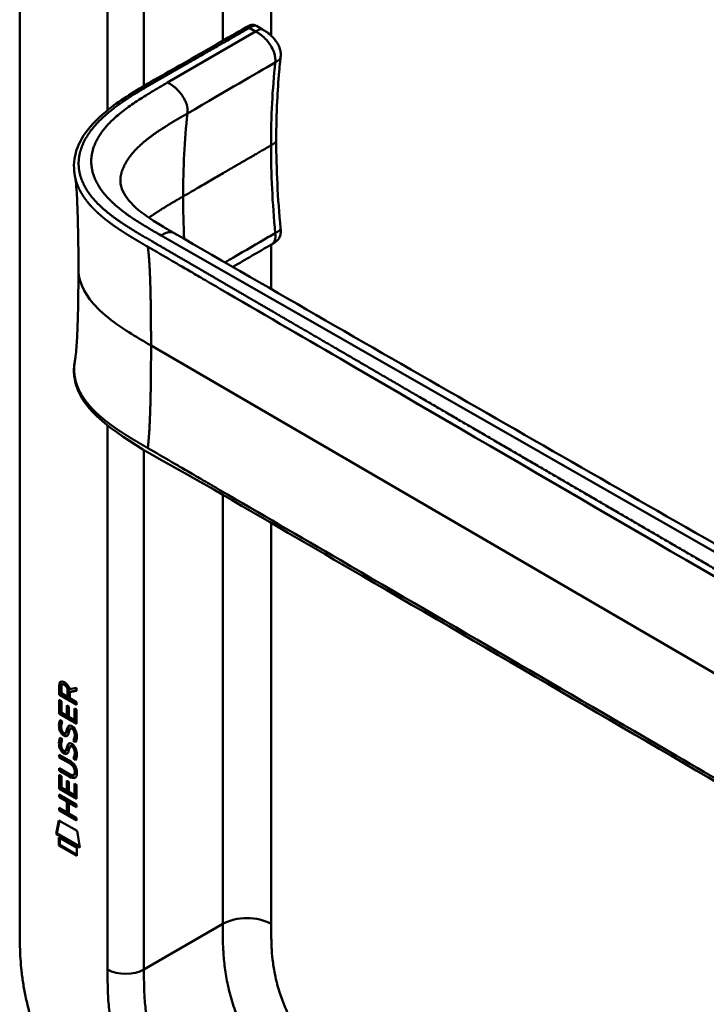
# Model space of a CAD drawing. Header units: millimetres. Extents: x 20 to 833, y 20 to 574.
# Tile 2 of 20: x 169 to 201, y 87 to 132. Entities that reach past the tile are written whole.
import ezdxf

# ---------------------------------------------------------------- set-up
doc = ezdxf.new("R2010")
doc.units = ezdxf.units.MM
doc.header["$LTSCALE"] = 2
doc.layers.add('Sichtbare Kanten(DIN)', color=7, linetype='Continuous', lineweight=50)
doc.layers.add('Sichtbare tangentiale Kanten(DIN)', color=7, linetype='Continuous', lineweight=50)

msp = doc.modelspace()

# ---------------------------------------------------------------- linework, layer by layer
at = {"layer": 'Sichtbare Kanten(DIN)'}
for p, q in [((168.944, 90.191), (168.944, 152.712)), ((179.99, 132.201), (180.272, 132.038)), ((180.272, 132.038), (180.272, 132.038)), ((181.116, 130.727), (181.116, 130.727)), ((180.915, 126.856), (180.915, 126.856)), ((180.7, 122.001), (180.7, 122.001)), ((177.713, 120.267), (177.713, 120.267)), ((170.792, 100.976), (170.793, 101.404)), ((170.793, 101.404), (170.835, 101.429)), ((170.835, 101), (170.835, 101.429)), ((170.891, 101.333), (170.891, 101.043)), ((170.936, 101.458), (170.979, 101.483)), ((171.179, 100.877), (171.179, 101.167)), ((171.221, 100.901), (171.221, 101.191)), ((171.263, 101.236), (171.601, 101.299)), ((171.601, 101.157), (171.278, 101.097)), ((171.601, 101.174), (171.32, 101.122)), ((171.601, 101.299), (171.601, 101.157)), ((170.791, 100.084), (170.792, 100.739)), ((170.792, 100.976), (170.835, 101)), ((171.601, 100.508), (170.792, 100.976)), ((170.792, 100.739), (170.89, 100.682)), ((170.834, 100.109), (170.834, 100.714)), ((171.601, 100.557), (170.835, 101)), ((170.89, 100.682), (170.89, 100.15)), ((170.891, 101.043), (171.179, 100.877)), ((171.179, 100.877), (171.221, 100.901)), ((171.278, 101.097), (171.32, 101.122)), ((171.278, 101.097), (171.278, 100.819)), ((171.278, 100.819), (171.601, 100.633)), ((171.143, 100.476), (171.242, 100.419)), ((171.143, 100.004), (171.143, 100.476)), ((171.186, 100.029), (171.186, 100.452)), ((171.242, 100.419), (171.242, 99.947)), ((171.502, 100.335), (171.6, 100.278)), ((171.502, 99.797), (171.502, 100.335)), ((171.544, 99.821), (171.544, 100.31)), ((171.6, 100.278), (171.6, 99.617)), ((171.601, 100.633), (171.601, 100.508)), ((170.791, 100.084), (170.834, 100.109)), ((171.6, 99.617), (170.791, 100.084)), ((171.6, 99.666), (170.834, 100.109)), ((170.84, 99.804), (170.936, 99.715)), ((170.89, 100.15), (171.143, 100.004)), ((171.143, 100.004), (171.186, 100.029)), ((171.242, 99.947), (171.502, 99.797)), ((171.502, 99.797), (171.544, 99.821)), ((170.896, 99.337), (170.898, 99.33)), ((171.312, 99.402), (171.354, 99.426)), ((171.386, 99.39), (171.382, 99.392)), ((171.386, 99.39), (171.428, 99.414)), ((171.428, 99.414), (171.425, 99.416)), ((170.839, 98.972), (170.935, 98.884)), ((171.078, 99.183), (171.12, 99.207)), ((171.08, 99.184), (171.123, 99.209)), ((171.089, 99.193), (171.092, 99.197)), ((171.131, 99.217), (171.134, 99.221)), ((171.44, 98.841), (171.482, 98.866)), ((170.895, 98.505), (170.897, 98.498)), ((171.131, 98.386), (171.134, 98.39)), ((171.311, 98.57), (171.354, 98.595)), ((171.385, 98.558), (171.382, 98.56)), ((171.385, 98.558), (171.427, 98.583)), ((171.427, 98.583), (171.424, 98.585)), ((170.79, 98.174), (171.256, 97.905)), ((170.79, 98.051), (170.79, 98.174)), ((170.79, 98.051), (170.832, 98.076)), ((171.262, 97.778), (170.79, 98.051)), ((170.832, 98.076), (170.833, 98.15)), ((171.305, 97.803), (170.832, 98.076)), ((171.077, 98.351), (171.119, 98.376)), ((171.08, 98.353), (171.122, 98.377)), ((171.088, 98.362), (171.091, 98.365)), ((171.439, 98.01), (171.482, 98.034)), ((170.79, 97.42), (170.79, 97.543)), ((170.79, 97.543), (171.262, 97.27)), ((170.832, 97.444), (170.832, 97.518)), ((170.789, 97.233), (170.888, 97.176)), ((170.789, 96.579), (170.789, 97.233)), ((170.79, 97.42), (170.832, 97.444)), ((171.255, 97.15), (170.79, 97.42)), ((170.831, 96.603), (170.832, 97.209)), ((171.298, 97.175), (170.832, 97.444)), ((170.888, 97.176), (170.888, 96.645)), ((171.457, 97.229), (171.499, 97.254)), ((171.511, 97.378), (171.511, 97.381)), ((171.554, 97.402), (171.554, 97.406)), ((170.789, 96.579), (170.831, 96.603)), ((171.598, 96.111), (170.789, 96.579)), ((171.598, 96.16), (170.831, 96.603)), ((170.888, 96.645), (171.141, 96.499)), ((171.141, 96.971), (171.24, 96.914)), ((171.141, 96.499), (171.141, 96.971)), ((171.183, 96.523), (171.183, 96.946)), ((171.24, 96.914), (171.239, 96.442)), ((171.499, 96.291), (171.499, 96.829)), ((171.499, 96.829), (171.598, 96.772)), ((171.542, 96.316), (171.542, 96.805)), ((171.598, 96.772), (171.598, 96.111)), ((170.788, 96.32), (171.597, 95.852)), ((170.788, 96.197), (170.788, 96.32)), ((170.788, 96.197), (170.831, 96.221)), ((171.14, 95.994), (170.788, 96.197)), ((170.831, 96.221), (170.831, 96.295)), ((171.182, 96.018), (170.831, 96.221)), ((171.141, 96.499), (171.183, 96.523)), ((171.239, 96.442), (171.499, 96.291)), ((171.499, 96.291), (171.542, 96.316)), ((170.788, 95.565), (170.788, 95.688)), ((170.788, 95.688), (171.14, 95.485)), ((170.83, 95.59), (170.83, 95.664)), ((171.14, 95.994), (171.182, 96.018)), ((171.14, 95.485), (171.14, 95.994)), ((171.182, 95.51), (171.182, 96.018)), ((171.241, 95.935), (171.24, 95.427)), ((171.241, 95.935), (171.283, 95.96)), ((171.597, 95.729), (171.241, 95.935)), ((171.597, 95.778), (171.283, 95.96)), ((171.597, 95.852), (171.597, 95.729)), ((170.788, 95.565), (170.83, 95.59)), ((171.597, 95.098), (170.788, 95.565)), ((171.597, 95.147), (170.83, 95.59)), ((171.14, 95.485), (171.182, 95.51)), ((171.24, 95.427), (171.597, 95.221)), ((171.597, 95.221), (171.597, 95.098)), ((170.638, 94.484), (170.768, 95.105)), ((170.68, 94.508), (170.801, 95.086)), ((170.768, 95.105), (171.618, 94.614)), ((170.638, 94.484), (170.68, 94.508)), ((171.745, 93.843), (170.638, 94.484)), ((171.736, 93.898), (170.68, 94.508)), ((170.767, 93.942), (170.768, 94.315)), ((170.768, 94.315), (171.615, 93.825)), ((170.81, 93.967), (170.81, 94.291)), ((171.618, 94.614), (171.745, 93.843)), ((170.767, 93.942), (170.81, 93.967)), ((171.615, 93.452), (170.767, 93.942)), ((171.615, 93.501), (170.81, 93.967)), ((171.615, 93.825), (171.615, 93.452))]:
    msp.add_line(p, q, dxfattribs=at)
for centre, major_axis, ratio, start_param, end_param in [((171.225, 100.888), (-0.285, 0.572), 0.301873, 5.854438, 6.827182), ((171.267, 100.913), (-0.285, 0.572), 0.301873, 5.854438, 6.301654), ((170.831, 101.089), (-0.033, -0.522), 0.855294, 1.909162, 2.739969), ((171.254, 100.146), (0.278, 0.917), 0.281235, 2.669751, 2.730711), ((171.106, 99.474), (0.059, 0.299), 0.72217, 2.211263, 2.671556), ((171.199, 98.946), (0.145, 0.462), 0.615043, 5.609575, 6.130963), ((171.241, 98.971), (0.145, 0.462), 0.615043, 5.609575, 6.130963), ((171.072, 99.21), (0.0248, 0.0325), 0.583914, 4.30859, 4.616668), ((171.115, 99.235), (0.0248, 0.0325), 0.583914, 4.30859, 4.616668), ((171.277, 99.381), (0.304, 0.982), 0.270347, 2.690551, 2.749692), ((171.108, 98.644), (0.062, 0.301), 0.723088, 2.219923, 2.677754), ((171.114, 98.404), (0.0248, 0.0325), 0.583914, 4.30859, 4.616668), ((171.199, 98.116), (0.145, 0.462), 0.615351, 5.608827, 6.13052), ((171.241, 98.14), (0.145, 0.462), 0.615351, 5.608827, 6.13052), ((171.072, 98.379), (0.0248, 0.0325), 0.583914, 4.30859, 4.616668), ((170.175, 97.003), (1.39, 0.562), 0.642557, 6.029314, 6.747778), ((170.176, 99.303), (1.354, -2.201), 0.216413, 5.902022, 6.620361), ((164.883, 107.683), (6.576, -10.453), 0.079405, 6.133619, 6.408552), ((170.218, 99.327), (1.354, -2.201), 0.216413, 5.902022, 6.233391), ((164.926, 107.708), (6.576, -10.453), 0.079405, 6.280171, 6.408552)]:
    msp.add_ellipse(centre, major_axis=major_axis, ratio=ratio, start_param=start_param, end_param=end_param, dxfattribs=at)
for points, knots in [([(176.408, 130.356), (177, 130.695), (177.591, 131.033), (178.625, 131.628), (179.066, 131.873), (179.551, 132.161), (179.594, 132.186), (179.677, 132.228), (179.718, 132.245), (179.776, 132.256), (179.79, 132.258), (179.817, 132.259), (179.829, 132.259), (179.853, 132.256), (179.864, 132.255), (179.894, 132.247), (179.914, 132.24), (179.942, 132.227), (179.952, 132.222), (179.97, 132.212), (179.979, 132.207), (179.986, 132.203)], [0, 0, 0, 0, 0.625, 0.625, 1.093751, 1.093751, 1.137709, 1.137709, 1.177508, 1.177508, 1.189463, 1.189463, 1.19958, 1.19958, 1.208245, 1.208245, 1.223058, 1.223058, 1.231758, 1.231758, 1.240094, 1.240094, 1.240094, 1.240094]), ([(180.272, 132.038), (180.339, 131.999), (180.414, 131.957), (180.584, 131.839), (180.681, 131.755), (180.816, 131.607), (180.861, 131.552), (180.937, 131.444), (180.97, 131.392), (181.048, 131.245), (181.087, 131.144), (181.124, 130.963), (181.128, 130.88), (181.121, 130.778), (181.119, 130.752), (181.116, 130.727)], [0, 0, 0, 0, 0.0728477, 0.0728477, 0.1735958, 0.1735958, 0.2277228, 0.2277228, 0.2733175, 0.2733175, 0.3525768, 0.3525768, 0.4180016, 0.4180016, 0.4421266, 0.4421266, 0.4421266, 0.4421266]), ([(181.116, 130.727), (181.114, 130.711), (181.112, 130.693), (181.105, 130.627), (181.1, 130.576), (181.08, 130.375), (181.066, 130.223), (181.012, 129.614), (180.981, 129.151), (180.93, 128.082), (180.915, 127.473), (180.915, 126.856)], [0, 0, 0, 0, 0.016447, 0.016447, 0.065766, 0.065766, 0.213729, 0.213729, 0.657698, 0.657698, 1.226062, 1.226062, 1.226062, 1.226062]), ([(171.519, 125.202), (171.519, 125.202), (171.519, 125.203), (171.519, 125.204), (171.519, 125.204), (171.519, 125.205), (171.519, 125.206), (171.518, 125.207), (171.518, 125.208), (171.518, 125.21), (171.518, 125.211), (171.517, 125.213), (171.517, 125.214), (171.516, 125.218), (171.516, 125.22), (171.515, 125.227), (171.514, 125.232), (171.512, 125.246), (171.51, 125.255), (171.504, 125.29), (171.501, 125.315), (171.488, 125.41), (171.482, 125.478), (171.469, 125.748), (171.486, 125.943), (171.604, 126.508), (171.774, 126.869), (172.296, 127.608), (172.68, 127.983), (173.694, 128.78), (174.368, 129.186), (175.503, 129.84), (175.956, 130.098), (176.408, 130.356)], [0, 0, 0, 0, 0.000811, 0.000811, 0.001164, 0.001164, 0.001725, 0.001725, 0.002287, 0.002287, 0.00301, 0.00301, 0.00411, 0.00411, 0.006037, 0.006037, 0.009935, 0.009935, 0.019181, 0.019181, 0.045528, 0.045528, 0.124539, 0.124539, 0.362119, 0.362119, 0.828618, 0.828618, 1.381321, 1.381321, 2.105986, 2.105986, 2.583323, 2.583323, 2.583323, 2.583323]), ([(171.684, 120.881), (171.684, 121.652), (171.678, 122.426), (171.647, 123.56), (171.633, 123.935), (171.6, 124.469), (171.587, 124.643), (171.555, 124.964), (171.535, 125.113), (171.519, 125.202)], [0, 0, 0, 0, 0.721462, 0.721462, 1.084282, 1.084282, 1.269036, 1.269036, 1.460353, 1.460353, 1.460353, 1.460353]), ([(173.648, 125.132), (173.648, 125.132), (173.648, 125.132), (173.648, 125.129), (173.648, 125.126), (173.646, 125.112), (173.645, 125.099), (173.641, 125.045), (173.64, 124.996), (173.652, 124.797), (173.691, 124.636), (173.892, 124.19), (174.138, 123.898), (174.816, 123.339), (175.227, 123.074), (175.823, 122.72), (175.989, 122.624), (176.156, 122.528)], [0.012074, 0.012074, 0.012074, 0.012074, 0.016639, 0.016639, 0.029748, 0.029748, 0.061163, 0.061163, 0.154085, 0.154085, 0.433461, 0.433461, 0.961128, 0.961128, 1.437945, 1.437945, 1.615568, 1.615568, 1.615568, 1.615568]), ([(181.116, 122.752), (181.122, 122.695), (181.127, 122.632), (181.122, 122.491), (181.105, 122.41), (181.056, 122.306), (181.038, 122.275), (180.999, 122.223), (180.98, 122.201), (180.941, 122.163), (180.921, 122.146), (180.883, 122.115), (180.864, 122.102), (180.83, 122.079), (180.814, 122.068), (180.77, 122.041), (180.742, 122.026), (180.712, 122.008), (180.706, 122.005), (180.7, 122.001)], [0.000002, 0.000002, 0.000002, 0.000002, 0.051039, 0.051039, 0.1177778, 0.1177778, 0.1468662, 0.1468662, 0.1694901, 0.1694901, 0.1892221, 0.1892221, 0.206227, 0.206227, 0.2207159, 0.2207159, 0.2459538, 0.2459538, 0.2531036, 0.2531036, 0.2531036, 0.2531036]), ([(176.156, 122.528), (185.548, 117.095), (195.008, 111.673), (205.515, 105.656), (206.554, 105.061), (207.594, 104.465)], [0, 0, 0, 0, 10.000141, 10.000141, 11.098049, 11.098049, 11.098049, 11.098049]), ([(171.52, 116.56), (171.53, 116.616), (171.542, 116.697), (171.567, 116.906), (171.58, 117.041), (171.613, 117.464), (171.629, 117.773), (171.676, 118.99), (171.684, 119.94), (171.684, 120.881)], [0, 0, 0, 0, 0.122295, 0.122295, 0.275228, 0.275228, 0.580876, 0.580876, 1.461016, 1.461016, 1.461016, 1.461016]), ([(213.413, 90.051), (212.022, 90.689), (210.812, 91.449), (207.51, 93.372), (205.456, 94.567), (197.244, 99.35), (191.085, 102.936), (182.616, 107.868), (180.306, 109.213), (176.264, 111.567), (174.353, 112.492), (172.568, 113.934), (172.264, 114.234), (171.852, 114.791), (171.713, 115.041), (171.543, 115.509), (171.496, 115.725), (171.474, 116.047), (171.474, 116.149), (171.486, 116.333), (171.495, 116.41), (171.511, 116.51), (171.512, 116.518), (171.515, 116.532), (171.516, 116.537), (171.517, 116.544), (171.517, 116.547), (171.518, 116.551), (171.518, 116.552), (171.519, 116.554), (171.519, 116.555), (171.519, 116.556), (171.519, 116.556), (171.519, 116.557), (171.519, 116.558), (171.52, 116.559), (171.52, 116.559), (171.52, 116.559)], [0, 0, 0, 0, 1.330879, 1.330879, 3.517902, 3.517902, 10.078968, 10.078968, 12.539368, 12.539368, 14.385097, 14.385097, 14.827131, 14.827131, 15.157869, 15.157869, 15.425993, 15.425993, 15.548214, 15.548214, 15.639932, 15.639932, 15.648432, 15.648432, 15.652584, 15.652584, 15.654666, 15.654666, 15.655832, 15.655832, 15.656235, 15.656235, 15.656577, 15.656577, 15.657146, 15.657146, 15.657775, 15.657775, 15.657775, 15.657775]), ([(171.511, 97.381), (171.511, 97.396), (171.511, 97.412), (171.506, 97.459), (171.5, 97.491), (171.479, 97.553), (171.465, 97.58), (171.431, 97.634), (171.411, 97.659), (171.35, 97.722), (171.305, 97.753), (171.262, 97.778)], [0, 0, 0, 0, 0.0140042, 0.0140042, 0.0408947, 0.0408947, 0.0643904, 0.0643904, 0.0888755, 0.0888755, 0.1341356, 0.1341356, 0.1341356, 0.1341356]), ([(171.554, 97.406), (171.554, 97.421), (171.553, 97.437), (171.548, 97.483), (171.542, 97.516), (171.521, 97.577), (171.508, 97.605), (171.474, 97.659), (171.454, 97.684), (171.392, 97.746), (171.347, 97.778), (171.305, 97.803)], [0, 0, 0, 0, 0.0140042, 0.0140042, 0.0408947, 0.0408947, 0.0643904, 0.0643904, 0.0888755, 0.0888755, 0.1341356, 0.1341356, 0.1341356, 0.1341356]), ([(168.944, 90.191), (168.944, 90.01), (168.944, 89.645), (168.953, 89.177), (168.975, 88.699), (169.005, 88.307), (169.06, 87.805), (169.12, 87.394), (169.219, 86.869), (169.317, 86.44), (169.464, 85.897), (169.602, 85.456), (169.799, 84.901), (169.977, 84.455), (170.224, 83.898), (170.44, 83.454), (170.732, 82.905), (170.982, 82.472), (171.314, 81.942), (171.594, 81.528), (171.96, 81.027), (172.264, 80.639), (172.655, 80.175), (172.977, 79.821), (173.388, 79.401), (173.721, 79.084), (174.143, 78.711), (174.482, 78.433), (174.908, 78.108), (175.248, 77.867), (175.671, 77.585), (176.093, 77.321), (176.426, 77.124), (176.592, 77.027)], [0.0232584, 0.0232584, 0.0232584, 0.0232584, 0.0639556, 0.1046527, 0.1250013, 0.1656984, 0.186047, 0.2267442, 0.2470927, 0.2877899, 0.3081384, 0.3488356, 0.3691842, 0.4098813, 0.4302299, 0.470927, 0.4912756, 0.5319728, 0.5523213, 0.5930185, 0.613367, 0.6540642, 0.6744128, 0.7151099, 0.7354585, 0.7761556, 0.7965042, 0.8372014, 0.8575499, 0.8982471, 0.9185956, 0.9592928, 0.9999899, 0.9999899, 0.9999899, 0.9999899])]:
    msp.add_open_spline(points, degree=3, knots=knots, dxfattribs=at)
for points in [[(179.989, 132.202), (179.989, 132.201), (179.99, 132.201), (179.99, 132.201)], [(180.915, 126.855), (180.915, 125.524), (180.989, 124.144), (181.116, 122.752)], [(180.7, 122.001), (180.095, 121.651), (179.49, 121.3), (178.887, 120.949)], [(170.793, 101.404), (170.797, 101.546), (170.862, 101.659), (171.036, 101.559)], [(170.835, 101.429), (170.837, 101.497), (170.853, 101.559), (170.889, 101.593)], [(171.179, 101.167), (171.179, 101.256), (171.155, 101.376), (171.037, 101.444)], [(171.221, 101.191), (171.222, 101.28), (171.197, 101.401), (171.079, 101.469)], [(170.783, 99.615), (170.788, 99.658), (170.8, 99.719), (170.82, 99.764)], [(170.82, 99.764), (170.825, 99.777), (170.84, 99.803), (170.84, 99.804)], [(170.826, 99.64), (170.83, 99.681), (170.842, 99.74), (170.861, 99.784)], [(170.805, 99.341), (170.779, 99.434), (170.771, 99.515), (170.783, 99.615)], [(170.963, 99.099), (170.9, 99.146), (170.835, 99.231), (170.805, 99.341)], [(170.848, 99.365), (170.821, 99.461), (170.814, 99.543), (170.826, 99.64)], [(171.006, 99.124), (170.943, 99.171), (170.878, 99.256), (170.848, 99.365)], [(170.892, 99.589), (170.874, 99.517), (170.872, 99.445), (170.889, 99.365)], [(170.936, 99.715), (170.936, 99.715), (170.902, 99.628), (170.892, 99.589)], [(171.092, 99.197), (171.112, 99.221), (171.128, 99.265), (171.143, 99.336)], [(171.134, 99.221), (171.154, 99.246), (171.17, 99.29), (171.186, 99.361)], [(171.143, 99.336), (171.167, 99.443), (171.196, 99.495), (171.236, 99.527)], [(171.186, 99.361), (171.207, 99.457), (171.233, 99.509), (171.267, 99.542)], [(171.236, 99.527), (171.262, 99.548), (171.299, 99.55), (171.35, 99.529)], [(171.306, 99.397), (171.286, 99.38), (171.268, 99.345), (171.253, 99.289)], [(171.382, 99.392), (171.348, 99.411), (171.327, 99.413), (171.306, 99.397)], [(171.35, 99.529), (171.431, 99.494), (171.511, 99.415), (171.566, 99.28)], [(171.425, 99.416), (171.394, 99.434), (171.373, 99.437), (171.354, 99.426)], [(170.783, 98.784), (170.788, 98.827), (170.799, 98.887), (170.819, 98.932)], [(170.819, 98.932), (170.825, 98.945), (170.839, 98.972), (170.839, 98.972)], [(170.825, 98.809), (170.83, 98.85), (170.841, 98.909), (170.86, 98.953)], [(170.935, 98.884), (170.935, 98.884), (170.901, 98.797), (170.891, 98.758)], [(170.956, 99.227), (170.997, 99.183), (171.05, 99.164), (171.08, 99.184)], [(171.007, 99.07), (170.979, 99.086), (170.973, 99.092), (170.963, 99.099)], [(171.049, 99.094), (171.021, 99.111), (171.015, 99.117), (171.006, 99.124)], [(171.185, 99.086), (171.152, 99.036), (171.097, 99.016), (171.007, 99.07)], [(171.168, 99.065), (171.138, 99.058), (171.099, 99.065), (171.049, 99.094)], [(171.12, 99.207), (171.121, 99.208), (171.122, 99.208), (171.123, 99.209)], [(171.239, 99.232), (171.224, 99.162), (171.206, 99.119), (171.185, 99.086)], [(171.253, 99.289), (171.251, 99.28), (171.239, 99.233), (171.239, 99.232)], [(171.44, 98.841), (171.44, 98.841), (171.484, 98.899), (171.5, 98.982)], [(171.544, 98.753), (171.538, 98.758), (171.44, 98.841), (171.44, 98.841)], [(171.482, 98.866), (171.482, 98.866), (171.526, 98.923), (171.543, 99.007)], [(171.567, 98.794), (171.536, 98.82), (171.482, 98.866), (171.482, 98.866)], [(171.5, 98.982), (171.52, 99.08), (171.52, 99.17), (171.49, 99.252)], [(171.543, 99.007), (171.562, 99.104), (171.562, 99.195), (171.532, 99.276)], [(171.608, 98.951), (171.599, 98.847), (171.555, 98.766), (171.544, 98.753)], [(171.566, 99.28), (171.597, 99.203), (171.612, 99.123), (171.612, 99.035)], [(171.612, 99.035), (171.612, 99.007), (171.61, 98.98), (171.608, 98.951)], [(170.805, 98.509), (170.779, 98.603), (170.771, 98.684), (170.783, 98.784)], [(170.963, 98.268), (170.9, 98.315), (170.835, 98.4), (170.805, 98.509)], [(170.847, 98.534), (170.821, 98.627), (170.813, 98.708), (170.825, 98.809)], [(171.005, 98.292), (170.942, 98.339), (170.877, 98.424), (170.847, 98.534)], [(170.891, 98.758), (170.873, 98.686), (170.872, 98.613), (170.888, 98.533)], [(170.955, 98.395), (170.997, 98.352), (171.05, 98.333), (171.08, 98.353)], [(171.091, 98.365), (171.111, 98.39), (171.127, 98.434), (171.143, 98.505)], [(171.134, 98.39), (171.153, 98.414), (171.169, 98.458), (171.185, 98.53)], [(171.143, 98.505), (171.166, 98.611), (171.195, 98.664), (171.235, 98.695)], [(171.239, 98.401), (171.223, 98.331), (171.206, 98.287), (171.184, 98.255)], [(171.185, 98.53), (171.207, 98.626), (171.232, 98.678), (171.266, 98.71)], [(171.235, 98.695), (171.261, 98.716), (171.298, 98.719), (171.349, 98.697)], [(171.252, 98.457), (171.25, 98.449), (171.239, 98.401), (171.239, 98.401)], [(171.305, 98.566), (171.285, 98.549), (171.268, 98.513), (171.252, 98.457)], [(171.382, 98.56), (171.347, 98.58), (171.326, 98.582), (171.305, 98.566)], [(171.349, 98.697), (171.43, 98.663), (171.51, 98.584), (171.565, 98.449)], [(171.424, 98.585), (171.393, 98.603), (171.373, 98.606), (171.354, 98.595)], [(171.5, 98.151), (171.519, 98.248), (171.519, 98.339), (171.489, 98.42)], [(171.542, 98.175), (171.562, 98.273), (171.562, 98.363), (171.532, 98.445)], [(171.565, 98.449), (171.596, 98.372), (171.611, 98.292), (171.611, 98.204)], [(171.006, 98.238), (170.978, 98.255), (170.972, 98.261), (170.963, 98.268)], [(171.049, 98.263), (171.02, 98.28), (171.014, 98.285), (171.005, 98.292)], [(171.184, 98.255), (171.151, 98.205), (171.096, 98.185), (171.006, 98.238)], [(171.167, 98.234), (171.137, 98.226), (171.098, 98.234), (171.049, 98.263)], [(171.119, 98.376), (171.12, 98.376), (171.121, 98.377), (171.122, 98.377)], [(171.439, 98.01), (171.439, 98.01), (171.483, 98.068), (171.5, 98.151)], [(171.544, 97.921), (171.538, 97.926), (171.439, 98.01), (171.439, 98.01)], [(171.482, 98.034), (171.482, 98.034), (171.525, 98.092), (171.542, 98.175)], [(171.566, 97.963), (171.536, 97.988), (171.482, 98.034), (171.482, 98.034)], [(171.607, 98.119), (171.599, 98.016), (171.554, 97.934), (171.544, 97.921)], [(171.611, 98.204), (171.611, 98.176), (171.61, 98.149), (171.607, 98.119)]]:
    msp.add_open_spline(points, degree=3, dxfattribs=at)
msp.add_rational_spline([(171.52, 116.56), (171.52, 116.559), (171.52, 116.559), (171.52, 116.559)], [0.999508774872, 0.999508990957, 0.999509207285, 0.999509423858], degree=3, dxfattribs=at)
at = {"layer": 'Sichtbare tangentiale Kanten(DIN)'}
for p, q in [((178.419, 152.14), (178.419, 131.509)), ((180.682, 152.14), (180.682, 131.747)), ((173.045, 128.269), (173.045, 150.017)), ((174.742, 150.017), (174.742, 129.4)), ((179.949, 131.941), (175.847, 129.558)), ((179.658, 132.109), (179.949, 131.941)), ((178.419, 131.396), (178.419, 131.396)), ((180.869, 130.498), (180.869, 130.496)), ((173.045, 128.12), (173.045, 128.12)), ((180.682, 126.63), (180.682, 126.63)), ((173.045, 123.493), (173.045, 123.493)), ((174.247, 122.662), (174.248, 122.662)), ((175.539, 122.422), (175.54, 122.421)), ((175.54, 122.421), (207.068, 104.378)), ((180.869, 122.525), (180.869, 122.527)), ((180.682, 121.991), (180.682, 119.913)), ((177.348, 120.479), (177.348, 120.479)), ((180.682, 118.906), (180.682, 118.906)), ((180.682, 118.537), (180.682, 118.537)), ((210.973, 96.374), (175.073, 117.28)), ((173.045, 88.149), (173.045, 113.55)), ((174.742, 112.403), (174.742, 88.149)), ((178.419, 110.456), (178.419, 110.456)), ((178.419, 110.312), (178.419, 90.272)), ((180.682, 108.994), (180.682, 90.272)), ((171.037, 101.444), (171.079, 101.469)), ((171.179, 101.167), (171.221, 101.191)), ((170.82, 99.764), (170.859, 99.786)), ((170.783, 99.615), (170.826, 99.64)), ((170.805, 99.341), (170.848, 99.365)), ((171.143, 99.336), (171.186, 99.361)), ((171.236, 99.527), (171.255, 99.538)), ((171.382, 99.392), (171.425, 99.416)), ((170.819, 98.932), (170.858, 98.955)), ((170.963, 99.099), (171.006, 99.124)), ((171.007, 99.07), (171.049, 99.094)), ((171.089, 99.193), (171.131, 99.217)), ((171.092, 99.197), (171.134, 99.221)), ((171.49, 99.252), (171.532, 99.276)), ((171.5, 98.982), (171.543, 99.007)), ((170.783, 98.784), (170.825, 98.809)), ((170.805, 98.509), (170.847, 98.534)), ((171.088, 98.362), (171.131, 98.386)), ((171.091, 98.365), (171.134, 98.39)), ((171.143, 98.505), (171.185, 98.53)), ((171.235, 98.695), (171.255, 98.707)), ((171.382, 98.56), (171.424, 98.585)), ((171.489, 98.42), (171.532, 98.445)), ((170.963, 98.268), (171.005, 98.292)), ((171.006, 98.238), (171.049, 98.263)), ((171.5, 98.151), (171.542, 98.175)), ((171.262, 97.778), (171.305, 97.803)), ((171.255, 97.15), (171.298, 97.175)), ((171.511, 97.381), (171.554, 97.406)), ((171.511, 97.378), (171.554, 97.402)), ((174.742, 88.149), (178.419, 90.272))]:
    msp.add_line(p, q, dxfattribs=at)
for major_axis, start_param, end_param in [((-21.528, 37.287), 0.671758, 0.785395), ((21.528, -37.287), 3.926988, 3.982598)]:
    msp.add_ellipse((207.016, 106.664), major_axis=major_axis, ratio=0.57735, start_param=start_param, end_param=end_param, dxfattribs=at)
for points, degree, knots in [([(176.536, 130.317), (176.616, 130.363), (176.696, 130.409), (176.86, 130.502), (176.944, 130.55), (177.114, 130.648), (177.199, 130.697), (177.374, 130.797), (177.462, 130.848), (177.643, 130.951), (177.734, 131.003), (177.919, 131.109), (178.011, 131.162), (178.197, 131.269), (178.289, 131.322), (178.425, 131.399), (178.469, 131.425), (178.558, 131.476), (178.603, 131.502), (178.734, 131.577), (178.819, 131.626), (178.987, 131.723), (179.071, 131.771), (179.236, 131.865), (179.317, 131.912), (179.483, 132.008), (179.566, 132.056), (179.654, 132.106), (179.656, 132.108), (179.658, 132.109)], 3, [0, 0, 0, 0, 0.088774, 0.088774, 0.1812, 0.1812, 0.273625, 0.273625, 0.366051, 0.366051, 0.458477, 0.458477, 0.550903, 0.550903, 0.643329, 0.643329, 0.689541, 0.689541, 0.735754, 0.735754, 0.82818, 0.82818, 0.920606, 0.920606, 1.013032, 1.013032, 1.105458, 1.105458, 1.107976, 1.107976, 1.107976, 1.107976]), ([(179.658, 132.109), (179.71, 132.139), (179.764, 132.17), (179.88, 132.216), (179.94, 132.227), (179.987, 132.202), (179.988, 132.202), (179.989, 132.202)], 3, [0, 0, 0, 0, 0.0562096, 0.0562096, 0.1149373, 0.1149373, 0.1159815, 0.1159815, 0.1159815, 0.1159815]), ([(180.869, 130.498), (180.881, 130.627), (180.883, 130.773), (180.819, 130.955), (180.742, 131.176), (180.575, 131.433), (180.386, 131.62), (180.242, 131.763), (180.091, 131.86), (179.949, 131.941)], 3, [0, 0, 0, 0, 0.318536, 0.318536, 0.318536, 0.70559, 0.70559, 0.70559, 1, 1, 1, 1]), ([(213.545, 99.888), (213.545, 99.888), (213.541, 99.89), (213.469, 99.922), (213.33, 99.987), (213.121, 100.087), (212.852, 100.221), (212.529, 100.388), (212.214, 100.558), (211.902, 100.732), (211.589, 100.91), (210.892, 101.314), (209.808, 101.946), (208.338, 102.801), (206.481, 103.883), (204.237, 105.189), (201.993, 106.497), (199.749, 107.803), (197.506, 109.109), (195.262, 110.416), (193.018, 111.723), (190.775, 113.029), (188.531, 114.336), (186.511, 115.512), (184.716, 116.558), (183.146, 117.471), (181.801, 118.255), (180.679, 118.908), (179.556, 119.562), (178.433, 120.216), (177.311, 120.87), (176.344, 121.432), (175.536, 121.903), (174.88, 122.284), (174.386, 122.575), (174.053, 122.78), (173.73, 122.988), (173.419, 123.203), (173.124, 123.424), (172.794, 123.699), (172.447, 124.033), (172.115, 124.436), (171.842, 124.911), (171.683, 125.452), (171.669, 126.001), (171.83, 126.667), (172.272, 127.426), (172.968, 128.115), (173.779, 128.705), (174.599, 129.207), (175.247, 129.579), (175.679, 129.826), (176.023, 130.023), (176.229, 130.141), (176.382, 130.229), (176.484, 130.287), (176.536, 130.317)], 5, [0, 0, 0, 0, 0, 0, 0.000053, 0.006056, 0.116047, 0.226038, 0.33603, 0.446021, 0.556012, 0.666003, 0.775995, 0.885986, 1.682703, 2.479419, 3.276135, 4.072852, 4.869568, 5.666285, 6.463001, 7.259718, 8.056434, 8.853151, 9.649867, 10.446583, 10.844942, 11.2433, 11.641658, 12.040016, 12.438375, 12.836733, 13.235091, 13.633449, 13.75616, 13.87887, 14.001581, 14.124292, 14.247002, 14.369713, 14.492424, 14.615134, 14.860555, 15.105977, 15.351398, 15.596819, 15.84224, 16.087662, 16.578504, 17.069347, 17.314768, 17.560189, 17.652615, 17.745041, 17.837467, 17.933544, 17.933544, 17.933544, 17.933544, 17.933544, 17.933544]), ([(180.869, 130.496), (180.868, 130.493), (180.868, 130.493), (180.868, 130.492), (180.738, 129.246), (180.672, 127.954), (180.672, 126.625)], 3, [-3.015859, -3.015859, -3.015859, -3.015859, -3.014661, -3.014661, -3.014661, -1.789448, -1.789448, -1.789448, -1.789448]), ([(180.869, 122.527), (180.868, 122.529), (180.868, 122.529), (180.868, 122.531), (180.738, 123.927), (180.672, 125.295), (180.672, 126.625)], 3, [-3.015859, -3.015859, -3.015859, -3.015859, -3.014661, -3.014661, -3.014661, -1.789448, -1.789448, -1.789448, -1.789448]), ([(178.52, 121.161), (178.652, 121.238), (178.784, 121.315), (178.915, 121.391), (179.476, 121.717), (180.015, 122.031), (180.562, 122.348), (180.664, 122.406), (180.765, 122.465), (180.869, 122.525)], 3, [0.4215993, 0.4215993, 0.4215993, 0.4215993, 0.5169559, 0.5169559, 0.5169559, 0.9246127, 0.9246127, 0.9246127, 1, 1, 1, 1]), ([(180.869, 122.525), (180.873, 122.479), (180.88, 122.394), (180.882, 122.272), (180.855, 122.157), (180.79, 122.067), (180.736, 122.023), (180.704, 122.004), (180.7, 122.001)], 5, [0, 0, 0, 0, 0, 0, 0.1666667, 0.3055556, 0.4444444, 0.4627074, 0.4627074, 0.4627074, 0.4627074, 0.4627074, 0.4627074]), ([(174.921, 121.892), (175.295, 121.674), (175.669, 121.456), (176.044, 121.239), (176.199, 121.148), (176.355, 121.057), (176.51, 120.967), (176.728, 120.84), (176.946, 120.713), (177.164, 120.586), (177.28, 120.518), (177.396, 120.451), (177.513, 120.383), (177.771, 120.233), (178.029, 120.083), (178.287, 119.932), (180.156, 118.843), (182.026, 117.754), (183.896, 116.666)], 3, [0, 0, 0, 0, 0.398412, 0.398412, 0.398412, 0.558361, 0.558361, 0.558361, 0.796365, 0.796365, 0.796365, 0.913785, 0.913785, 0.913785, 1.19486, 1.19486, 1.19486, 3.18679, 3.18679, 3.18679, 3.18679]), ([(175.073, 117.28), (174.771, 117.455), (174.47, 117.631), (174.158, 117.824), (173.846, 118.017), (173.584, 118.193), (173.368, 118.35), (172.937, 118.665), (172.628, 118.946), (172.379, 119.234), (171.914, 119.77), (171.682, 120.323), (171.681, 120.88)], 3, [0, 0, 0, 0, 0.240648, 0.240648, 0.240648, 0.481295, 0.481295, 0.481295, 0.96259, 0.96259, 0.96259, 1.859268, 1.859268, 1.859268, 1.859268]), ([(183.896, 116.666), (191.376, 112.31), (198.855, 107.955), (206.334, 103.599), (206.723, 103.373), (207.111, 103.147), (207.499, 102.921), (207.858, 102.712), (208.218, 102.502), (208.578, 102.293), (209.326, 101.857), (210.074, 101.422), (210.822, 100.986)], 3, [3.18679, 3.18679, 3.18679, 3.18679, 11.154099, 11.154099, 11.154099, 11.571149, 11.571149, 11.571149, 11.950756, 11.950756, 11.950756, 12.747463, 12.747463, 12.747463, 12.747463]), ([(174.921, 112.493), (175.295, 112.275), (175.669, 112.057), (176.044, 111.839), (176.198, 111.749), (176.353, 111.659), (176.508, 111.569), (176.727, 111.442), (176.945, 111.314), (177.164, 111.187), (177.28, 111.119), (177.396, 111.052), (177.512, 110.984), (177.77, 110.834), (178.028, 110.684), (178.287, 110.533), (180.156, 109.444), (182.026, 108.356), (183.896, 107.266)], 3, [0, 0, 0, 0, 0.398413, 0.398413, 0.398413, 0.557467, 0.557467, 0.557467, 0.796366, 0.796366, 0.796366, 0.913432, 0.913432, 0.913432, 1.194862, 1.194862, 1.194862, 3.186788, 3.186788, 3.186788, 3.186788]), ([(183.896, 107.266), (189.129, 104.22), (194.366, 101.17), (199.597, 98.124), (203.014, 96.134), (206.432, 94.144), (209.849, 92.154), (210.173, 91.965), (210.497, 91.776), (210.822, 91.587)], 3, [3.186788, 3.186788, 3.186788, 3.186788, 8.760538, 8.760538, 8.760538, 12.401919, 12.401919, 12.401919, 12.747459, 12.747459, 12.747459, 12.747459]), ([(178.419, 90.272), (178.419, 90.077), (178.419, 89.873), (178.426, 89.442), (178.433, 89.214), (178.462, 88.735), (178.485, 88.484), (178.553, 87.962), (178.6, 87.69), (178.722, 87.128), (178.799, 86.837), (178.984, 86.248), (179.092, 85.95), (179.338, 85.356), (179.476, 85.06), (179.776, 84.481), (179.938, 84.197), (180.283, 83.648), (180.464, 83.383), (180.842, 82.875), (181.039, 82.632), (181.442, 82.172), (181.649, 81.954), (182.066, 81.548), (182.276, 81.359), (182.692, 81.013), (182.896, 80.854), (183.3, 80.562), (183.498, 80.427), (183.885, 80.178), (184.074, 80.062), (184.441, 79.844), (184.618, 79.742), (184.794, 79.64)], 3, [0, 0, 0, 0, 0.183196, 0.183196, 0.378667, 0.378667, 0.587199, 0.587199, 0.80915, 0.80915, 1.044119, 1.044119, 1.290573, 1.290573, 1.545572, 1.545572, 1.804847, 1.804847, 2.063363, 2.063363, 2.316224, 2.316224, 2.559518, 2.559518, 2.790736, 2.790736, 3.008715, 3.008715, 3.213319, 3.213319, 3.405062, 3.405062, 3.584828, 3.584828, 3.584828, 3.584828]), ([(180.682, 90.272), (180.682, 90.195), (180.682, 90.119), (180.682, 90.042), (180.682, 89.995), (180.682, 89.948), (180.683, 89.9), (180.683, 89.877), (180.683, 89.853), (180.683, 89.83), (180.684, 89.783), (180.684, 89.735), (180.685, 89.688), (180.685, 89.663), (180.686, 89.638), (180.686, 89.613), (180.687, 89.587), (180.687, 89.562), (180.688, 89.537), (180.689, 89.486), (180.69, 89.436), (180.692, 89.383), (180.696, 89.281), (180.7, 89.182), (180.707, 89.079), (180.707, 89.076), (180.707, 89.074), (180.707, 89.071), (180.72, 88.862), (180.739, 88.659), (180.766, 88.451), (180.766, 88.448), (180.767, 88.445), (180.767, 88.442), (180.795, 88.232), (180.831, 88.019), (180.878, 87.803), (180.879, 87.801), (180.879, 87.8), (180.879, 87.798), (180.927, 87.578), (180.987, 87.354), (181.056, 87.131), (181.127, 86.906), (181.21, 86.677), (181.303, 86.452), (181.397, 86.225), (181.502, 85.998), (181.617, 85.777), (181.731, 85.556), (181.857, 85.336), (181.99, 85.124), (182.122, 84.913), (182.263, 84.707), (182.41, 84.509), (182.557, 84.312), (182.711, 84.122), (182.87, 83.941), (183.028, 83.761), (183.192, 83.588), (183.358, 83.427), (183.359, 83.426), (183.36, 83.425), (183.361, 83.424), (183.525, 83.264), (183.693, 83.113), (183.863, 82.971), (183.864, 82.97), (183.866, 82.969), (183.867, 82.967), (184.034, 82.828), (184.202, 82.698), (184.371, 82.575), (184.374, 82.573), (184.377, 82.571), (184.379, 82.569), (184.547, 82.448), (184.713, 82.335), (184.888, 82.222), (184.89, 82.221), (184.892, 82.22), (184.894, 82.218), (184.981, 82.163), (185.064, 82.11), (185.149, 82.058), (185.237, 82.004), (185.324, 81.952), (185.411, 81.9), (185.583, 81.798), (185.754, 81.699), (185.925, 81.6)], 3, [0, 0, 0, 0, 0.070602, 0.070602, 0.070602, 0.113735, 0.113735, 0.113735, 0.135301, 0.135301, 0.135301, 0.178433, 0.178433, 0.178433, 0.201293, 0.201293, 0.201293, 0.224154, 0.224154, 0.224154, 0.269874, 0.269874, 0.269874, 0.359119, 0.359119, 0.359119, 0.361315, 0.361315, 0.361315, 0.541668, 0.541668, 0.541668, 0.544386, 0.544386, 0.544386, 0.726184, 0.726184, 0.726184, 0.727511, 0.727511, 0.727511, 0.9126, 0.9126, 0.9126, 1.099465, 1.099465, 1.099465, 1.287442, 1.287442, 1.287442, 1.475853, 1.475853, 1.475853, 1.663652, 1.663652, 1.663652, 1.851123, 1.851123, 1.851123, 2.038532, 2.038532, 2.038532, 2.039616, 2.039616, 2.039616, 2.224742, 2.224742, 2.224742, 2.226392, 2.226392, 2.226392, 2.408543, 2.408543, 2.408543, 2.411353, 2.411353, 2.411353, 2.591416, 2.591416, 2.591416, 2.593579, 2.593579, 2.593579, 2.682838, 2.682838, 2.682838, 2.774621, 2.774621, 2.774621, 2.956127, 2.956127, 2.956127, 2.956127]), ([(180.268, 76.048), (180.041, 76.179), (179.575, 76.449), (178.861, 76.898), (178.148, 77.41), (177.21, 78.188), (176.084, 79.351), (174.899, 81.006), (173.956, 82.835), (173.436, 84.399), (173.191, 85.614), (173.085, 86.5), (173.045, 87.35), (173.045, 87.888), (173.045, 88.149)], 3, [0, 0, 0, 0, 0.243503, 0.487004, 0.730505, 0.974007, 1.461009, 1.948012, 2.435015, 2.922018, 3.165519, 3.40902, 3.652522, 3.896023, 3.896023, 3.896023, 3.896023]), ([(174.742, 88.149), (174.742, 87.888), (174.743, 87.371), (174.78, 86.596), (174.873, 85.818), (175.084, 84.772), (175.525, 83.447), (176.326, 81.893), (177.339, 80.477), (178.311, 79.472), (179.136, 78.787), (179.777, 78.327), (180.438, 77.91), (180.889, 77.649), (181.117, 77.517)], 3, [0, 0, 0, 0, 0.243501, 0.487003, 0.730504, 0.974005, 1.461008, 1.948011, 2.435013, 2.922016, 3.165517, 3.409019, 3.65252, 3.896022, 3.896022, 3.896022, 3.896022])]:
    msp.add_open_spline(points, degree=degree, knots=knots, dxfattribs=at)
for points, degree in [([(179.949, 131.941), (180.085, 132.02), (180.204, 132.075), (180.272, 132.038)], 3), ([(181.116, 130.727), (181.111, 130.679), (181.08, 130.632), (181.023, 130.587), (180.948, 130.543), (180.869, 130.498)], 5), ([(176.408, 130.356), (176.424, 130.365), (176.445, 130.365), (176.473, 130.354), (176.504, 130.336), (176.536, 130.317)], 5), ([(176.768, 128.114), (178.722, 129.252), (179.879, 129.925), (180.869, 130.498)], 3), ([(175.847, 129.558), (173.311, 128.086), (171.286, 126.91), (171.512, 124.728), (173.429, 123.63), (175.539, 122.422)], 5), ([(176.768, 128.114), (176.793, 128.359), (176.822, 128.612), (176.442, 129.215), (176.134, 129.393), (175.847, 129.558)], 5), ([(173.648, 125.128), (173.741, 125.753), (174.127, 126.38), (174.814, 126.977), (175.744, 127.518), (176.768, 128.114)], 5), ([(180.672, 126.625), (180.753, 126.671), (180.83, 126.716), (180.887, 126.761), (180.915, 126.809), (180.915, 126.856)], 5), ([(174.975, 123.249), (175.254, 123.447), (175.557, 123.643), (175.88, 123.839), (176.22, 124.037), (176.571, 124.241)], 5), ([(181.116, 122.752), (181.12, 122.711), (181.094, 122.667), (181.035, 122.621), (180.954, 122.574), (180.869, 122.525)], 5), ([(175.54, 122.421), (175.665, 122.493), (175.794, 122.568), (175.933, 122.6), (176.058, 122.584), (176.156, 122.528)], 5), ([(174.921, 121.892), (175, 121.353), (175.041, 120.56), (175.062, 119.543), (175.073, 118.415), (175.073, 117.28)], 5), ([(174.921, 112.493), (175, 113.123), (175.041, 113.963), (175.062, 115.004), (175.073, 116.145), (175.073, 117.28)], 5), ([(180.682, 90.272), (180.057, 90.633), (179.044, 90.633), (178.419, 90.272)], 3), ([(173.045, 88.149), (173.514, 87.879), (174.274, 87.879), (174.742, 88.149)], 3)]:
    msp.add_open_spline(points, degree=degree, dxfattribs=at)
msp.add_rational_spline([(180.672, 126.625), (179.721, 126.075), (178.626, 125.438), (176.571, 124.241)], [1.0000845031, 1.00068688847, 1.005519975, 1.0442970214], degree=3, dxfattribs=at)
for points, weights, knots in [([(171.519, 125.202), (171.55, 125.029), (171.603, 124.857), (171.676, 124.686), (171.755, 124.504), (171.858, 124.324), (171.985, 124.145), (172.108, 123.973), (172.254, 123.802), (172.423, 123.633), (172.481, 123.575), (172.541, 123.516), (172.605, 123.458), (172.63, 123.436), (172.655, 123.413), (172.681, 123.39), (172.769, 123.312), (172.863, 123.234), (172.962, 123.156), (173.056, 123.081), (173.156, 123.006), (173.262, 122.93), (173.361, 122.859), (173.466, 122.786), (173.577, 122.712), (173.679, 122.644), (173.788, 122.573), (173.903, 122.5), (174.007, 122.435), (174.118, 122.367), (174.239, 122.294), (174.34, 122.233), (174.452, 122.166), (174.581, 122.091), (174.662, 122.043), (174.758, 121.987), (174.921, 121.892)], [0.999862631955, 0.999347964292, 0.99939375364, 1, 0.999922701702, 0.999922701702, 1, 1.00094814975, 1.00094814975, 1, 1.00025925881, 1.00025925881, 1, 1.0000518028, 1.0000518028, 1, 1.00084824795, 1.00084824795, 1, 1.00131558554, 1.00131558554, 1, 1.00209490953, 1.00209490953, 1, 1.00365462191, 1.00365462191, 1, 1.00586740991, 1.00586740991, 1, 1.01725389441, 1.01725389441, 1, 1.18722739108, 1.18722739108, 1], [2.228301, 2.228301, 2.228301, 2.228301, 2.455209, 2.455209, 2.455209, 2.702233, 2.702233, 2.702233, 2.949842, 2.949842, 2.949842, 3.038335, 3.038335, 3.038335, 3.073317, 3.073317, 3.073317, 3.196611, 3.196611, 3.196611, 3.319758, 3.319758, 3.319758, 3.442741, 3.442741, 3.442741, 3.56554, 3.56554, 3.56554, 3.688179, 3.688179, 3.688179, 3.810653, 3.810653, 3.810653, 3.931901, 3.931901, 3.931901, 3.931901]), ([(171.52, 116.559), (171.511, 116.51), (171.504, 116.46), (171.498, 116.41), (171.495, 116.385), (171.493, 116.359), (171.491, 116.333), (171.479, 116.17), (171.486, 116.006), (171.512, 115.843), (171.542, 115.656), (171.597, 115.47), (171.676, 115.286), (171.755, 115.104), (171.858, 114.923), (171.985, 114.745), (172.108, 114.573), (172.254, 114.403), (172.422, 114.233), (172.481, 114.175), (172.542, 114.116), (172.606, 114.058), (172.63, 114.036), (172.656, 114.013), (172.681, 113.991), (172.769, 113.913), (172.863, 113.835), (172.962, 113.757), (173.056, 113.682), (173.156, 113.607), (173.262, 113.531), (173.361, 113.459), (173.466, 113.387), (173.576, 113.313), (173.679, 113.244), (173.788, 113.174), (173.903, 113.101), (174.007, 113.036), (174.118, 112.967), (174.239, 112.895), (174.34, 112.834), (174.452, 112.767), (174.58, 112.692), (174.662, 112.644), (174.758, 112.588), (174.921, 112.493)], [0.999509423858, 0.999614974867, 0.999778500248, 1, 0.999983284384, 0.999983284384, 1, 0.999331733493, 0.999331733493, 1, 0.999344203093, 0.999344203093, 1, 0.999922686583, 0.999922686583, 1, 1.00094812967, 1.00094812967, 1, 1.00026108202, 1.00026108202, 1, 1.00005099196, 1.00005099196, 1, 1.00084821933, 1.00084821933, 1, 1.00131563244, 1.00131563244, 1, 1.00209471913, 1.00209471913, 1, 1.00365509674, 1.00365509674, 1, 1.00586622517, 1.00586622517, 1, 1.01725442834, 1.01725442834, 1, 1.18725223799, 1.18725223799, 1], [1.898541, 1.898541, 1.898541, 1.898541, 1.963773, 1.963773, 1.963773, 1.997002, 1.997002, 1.997002, 2.209771, 2.209771, 2.209771, 2.455219, 2.455219, 2.455219, 2.702244, 2.702244, 2.702244, 2.949854, 2.949854, 2.949854, 3.038631, 3.038631, 3.038631, 3.073329, 3.073329, 3.073329, 3.196623, 3.196623, 3.196623, 3.319771, 3.319771, 3.319771, 3.442754, 3.442754, 3.442754, 3.565553, 3.565553, 3.565553, 3.688193, 3.688193, 3.688193, 3.810667, 3.810667, 3.810667, 3.931916, 3.931916, 3.931916, 3.931916])]:
    msp.add_rational_spline(points, weights, degree=3, knots=knots, dxfattribs=at)

doc.saveas('drawing.dxf')
